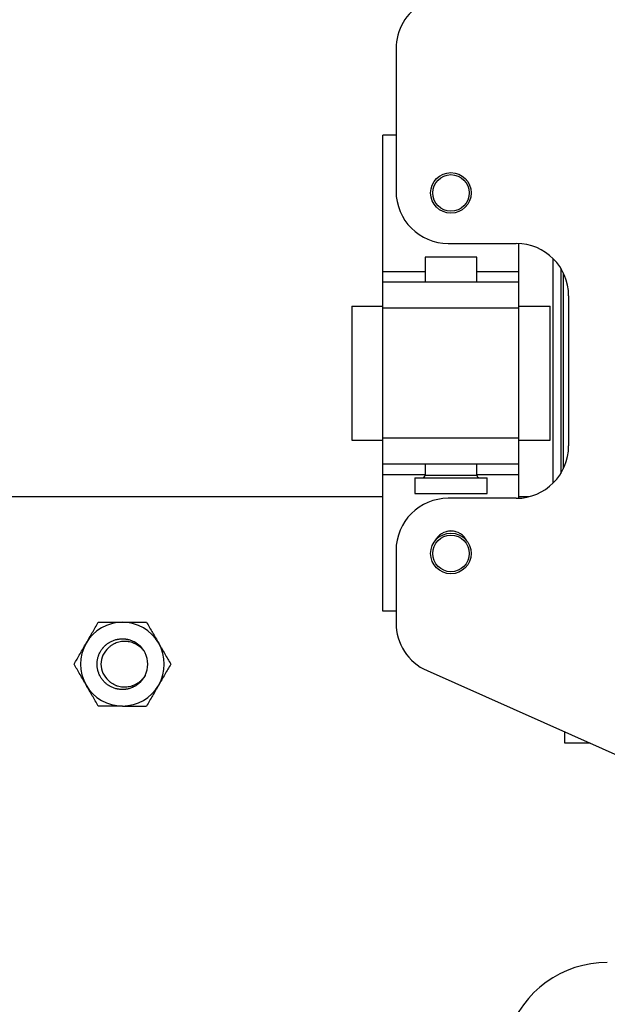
# Model space of a CAD drawing. Header units: millimetres. Extents: x 1476 to 3743, y -156 to 1447.
# Tile 41 of 70: x 2990 to 3103, y 918 to 1106. Entities that reach past the tile are written whole.
import ezdxf

# ---------------------------------------------------------------- set-up
doc = ezdxf.new("R2010")
doc.units = ezdxf.units.MM
doc.dimstyles.get("Standard").update_dxf_attribs({"dimtxt": 20, "dimasz": 8, "dimexe": 3, "dimexo": 5, "dimgap": 0.09, "dimtad": 0, "dimtih": 1, "dimtoh": 1, "dimdsep": 46, "dimtxsty": 'Standard', "dimcen": 0.09, "dimadec": 0, "dimazin": 0, "dimtfac": 1, "dimtofl": 0, "dimtmove": 0, "dimatfit": 3, "dimfxl": 1, "dimtolj": 1, "dimtzin": 0, "dimarcsym": 0})

# ---------------------------------------------------------------- blocks, each defined once
blk = doc.blocks.new('*D2')
at = {"color": 0, "lineweight": -2, "transparency": 16777216}
for p, q in [((2772.24, 987.02), (2772.24, 1209.05)), ((3210.24, 985.02), (3210.24, 1209.05)), ((2780.24, 1206.05), (2964.48, 1206.05)), ((3202.24, 1206.05), (3018, 1206.05))]:
    blk.add_line(p, q, dxfattribs=at)
at = {"color": 0, "lineweight": 18, "transparency": 16777216}
for points in [[(2780.24, 1207.39), (2780.24, 1204.72), (2772.24, 1206.05)], [(3202.24, 1207.39), (3202.24, 1204.72), (3210.24, 1206.05)]]:
    blk.add_solid(points, dxfattribs=at)
at = {"layer": 'Defpoints', "color": 0, "lineweight": 18, "transparency": 16777216}
for p in [(3210.24, 1206.05), (2772.24, 982.02), (3210.24, 980.02)]:
    blk.add_point(p, dxfattribs=at)
at = {"color": 0, "lineweight": 18, "transparency": 16777216, "insert": (2991.24, 1206.05), "char_height": 20, "attachment_point": 5}
blk.add_mtext('\\A1;438', dxfattribs=at)
blk = doc.blocks.new('*D3')
at = {"color": 0, "lineweight": -2, "transparency": 16777216}
for p, q in [((2669.74, 1084.02), (2669.74, 1266.31)), ((3313.71, 1101.11), (3313.71, 1266.31)), ((2677.74, 1263.31), (2964.97, 1263.31)), ((3305.71, 1263.31), (3018.48, 1263.31))]:
    blk.add_line(p, q, dxfattribs=at)
at = {"color": 0, "lineweight": 18, "transparency": 16777216}
for points in [[(2677.74, 1264.65), (2677.74, 1261.98), (2669.74, 1263.31)], [(3305.71, 1264.65), (3305.71, 1261.98), (3313.71, 1263.31)]]:
    blk.add_solid(points, dxfattribs=at)
at = {"layer": 'Defpoints', "color": 0, "lineweight": 18, "transparency": 16777216}
for p in [(3313.71, 1263.31), (3313.71, 1096.11), (2669.74, 1079.02)]:
    blk.add_point(p, dxfattribs=at)
at = {"color": 0, "lineweight": 18, "transparency": 16777216, "insert": (2991.73, 1263.31), "char_height": 20, "attachment_point": 5}
blk.add_mtext('\\A1;644', dxfattribs=at)

msp = doc.modelspace()

# ---------------------------------------------------------------- linework, layer by layer
for p, q in [((3062.242, 1100.718), (3062.242, 1073.522)), ((3059.742, 1058.122), (3059.742, 1084.222)), ((3062.242, 1084.222), (3059.742, 1084.222)), ((3072.242, 1063.522), (3085.242, 1063.522)), ((3085.742, 1058.122), (3085.742, 1063.509)), ((3072.742, 1060.922), (3067.792, 1060.922)), ((3067.792, 1060.922), (3067.792, 1056.122)), ((3077.692, 1060.922), (3072.742, 1060.922)), ((3077.692, 1056.122), (3077.692, 1060.922)), ((3092.242, 1060.663), (3092.242, 1017.68)), ((3059.742, 1056.122), (3059.742, 1058.122)), ((3067.791, 1058.122), (3059.742, 1058.122)), ((3085.742, 1058.122), (3077.692, 1058.122)), ((3085.742, 1056.122), (3085.742, 1058.122)), ((3093.742, 1058.79), (3093.742, 1019.555)), ((3094.242, 1020.463), (3094.242, 1057.883)), ((3059.742, 1051.122), (3059.742, 1056.122)), ((3085.742, 1056.122), (3059.742, 1056.122)), ((3085.742, 1051.122), (3085.742, 1056.122)), ((3095.242, 1053.522), (3095.242, 1024.822)), ((3053.792, 1051.522), (3059.742, 1051.522)), ((3053.792, 1051.522), (3053.792, 1025.922)), ((3059.742, 1026.322), (3059.742, 1051.122)), ((3085.742, 1051.122), (3059.742, 1051.122)), ((3085.741, 1051.522), (3091.692, 1051.522)), ((3085.742, 1026.322), (3085.742, 1051.122)), ((3091.692, 1025.922), (3091.692, 1051.522)), ((3053.792, 1025.922), (3059.742, 1025.922)), ((3085.742, 1026.322), (3059.742, 1026.322)), ((3059.742, 1021.322), (3059.742, 1026.322)), ((3085.741, 1025.922), (3091.692, 1025.922)), ((3085.742, 1021.322), (3085.742, 1026.322)), ((3059.742, 1019.322), (3059.742, 1021.322)), ((3085.742, 1021.322), (3059.742, 1021.322)), ((3067.792, 1021.322), (3067.792, 1019.222)), ((3077.692, 1019.222), (3077.692, 1021.322)), ((3085.742, 1019.322), (3085.742, 1021.322)), ((3059.742, 993.222), (3059.742, 1019.322)), ((3067.791, 1019.322), (3059.742, 1019.322)), ((3065.842, 1018.722), (3079.642, 1018.722)), ((3065.842, 1018.722), (3065.842, 1015.722)), ((3067.792, 1019.222), (3077.692, 1019.222)), ((3085.742, 1019.322), (3077.692, 1019.322)), ((3079.642, 1015.722), (3079.642, 1018.722)), ((3085.742, 1014.834), (3085.742, 1019.322)), ((3059.738, 1015.122), (2857.244, 1015.122)), ((3065.842, 1015.722), (3079.642, 1015.722)), ((3085.242, 1014.822), (3072.242, 1014.822)), ((3087.667, 1015.122), (3085.733, 1015.122)), ((3062.242, 1004.822), (3062.242, 991.02)), ((3062.242, 993.222), (3059.742, 993.222)), ((3068.18, 981.882), (3150.302, 945.383)), ((3094.542, 968.022), (3094.542, 970.166)), ((3099.367, 968.022), (3094.542, 968.022))]:
    msp.add_line(p, q)
for centre, radius in [((3072.742, 1073.172), 3.88), ((3072.742, 1073.172), 3.492), ((3072.742, 1004.272), 3.88), ((3072.742, 1004.272), 3.492)]:
    msp.add_circle(centre, radius)
for centre, radius, start, end in [((3072.242, 1100.718), 10, 119.74488, 180), ((3072.242, 1073.522), 10, 180, 270), ((3085.242, 1053.522), 10, 0, 90), ((3085.242, 1024.822), 10, 270, 0), ((3067.292, 1019.222), 0.5, 270, 0), ((3078.192, 1019.222), 0.5, 180, 270), ((3072.242, 1004.822), 10, 90, 180), ((3072.742, 1005.172), 3.4, 26.01633, 153.98367), ((3072.742, 1004.272), 4.28, 79.23375, 100.76063), ((3009.938, 983.122), 8, 90, 150), ((3009.938, 983.122), 8, 30, 90), ((3072.242, 991.02), 10, 180, 246.03753), ((3009.938, 983.122), 8, 150, 210), ((3009.938, 983.122), 4.1, 130.16828, 229.83172), ((3009.938, 983.122), 8, 330, 30), ((3009.938, 983.122), 4.85, 333.75334, 26.24574), ((3009.938, 983.122), 8, 210, 270), ((3009.938, 983.122), 8, 270, 330), ((3102.636, 906.122), 20, 90, 161.461)]:
    msp.add_arc(centre, radius, start, end)
for points, knots in [([(3003.01, 987.122), (3003.059, 987.206), (3003.108, 987.291), (3003.206, 987.462), (3003.255, 987.547), (3003.402, 987.801), (3003.5, 987.971), (3003.792, 988.477), (3003.985, 988.812), (3004.562, 989.811), (3004.942, 990.469), (3005.319, 991.122)], [0, 0, 0, 0, 0.0625, 0.0625, 0.125, 0.125, 0.25, 0.25, 0.5, 0.5, 1, 1, 1, 1]), ([(3005.319, 991.122), (3005.695, 991.122), (3006.074, 991.122), (3006.553, 991.122), (3006.649, 991.122), (3006.841, 991.122), (3007.129, 991.122), (3007.418, 991.122), (3007.996, 991.122), (3008.383, 991.122), (3009.159, 991.122), (3009.548, 991.122), (3009.938, 991.122)], [0, 0, 0, 0, 0.25, 0.25, 0.3125, 0.3125, 0.375, 0.5, 0.5, 0.75, 0.75, 1, 1, 1, 1]), ([(3009.938, 991.122), (3010.328, 991.122), (3010.72, 991.122), (3011.162, 991.122), (3011.211, 991.122), (3011.31, 991.122), (3011.457, 991.122), (3011.798, 991.122), (3012.089, 991.122), (3012.668, 991.122), (3013.05, 991.122), (3013.807, 991.122), (3014.183, 991.122), (3014.557, 991.122)], [0, 0, 0, 0, 0.25, 0.25, 0.28125, 0.28125, 0.3125, 0.375, 0.5, 0.5, 0.75, 0.75, 1, 1, 1, 1]), ([(3014.557, 991.122), (3014.934, 990.467), (3015.315, 989.808), (3015.892, 988.809), (3016.085, 988.474), (3016.474, 987.801), (3016.669, 987.462), (3016.866, 987.122)], [0, 0, 0, 0, 0.5, 0.5, 0.75, 0.75, 1, 1, 1, 1]), ([(3014.288, 980.977), (3014.193, 980.785), (3014.087, 980.602), (3013.853, 980.251), (3013.725, 980.084), (3013.516, 979.846), (3013.443, 979.768), (3013.349, 979.674), (3013.33, 979.655), (3013.292, 979.618), (3013.234, 979.563), (3013.175, 979.509), (3012.975, 979.335), (3012.808, 979.206), (3012.458, 978.972), (3012.275, 978.866), (3012.036, 978.749), (3011.988, 978.726), (3011.891, 978.682), (3011.744, 978.618), (3011.596, 978.563), (3011.296, 978.461), (3011.093, 978.406), (3010.782, 978.344), (3010.678, 978.327), (3010.52, 978.306), (3010.467, 978.3), (3010.36, 978.29), (3010.307, 978.285), (3010.042, 978.268), (3009.831, 978.268), (3009.411, 978.296), (3009.201, 978.323), (3008.941, 978.375), (3008.889, 978.386), (3008.811, 978.404), (3008.785, 978.41), (3008.733, 978.423), (3008.605, 978.457), (3008.478, 978.495), (3008.178, 978.597), (3007.983, 978.678), (3007.699, 978.818), (3007.606, 978.868), (3007.468, 978.947), (3007.423, 978.974), (3007.332, 979.031), (3007.287, 979.06), (3007.066, 979.208), (3006.898, 979.336), (3006.581, 979.614), (3006.432, 979.763), (3006.258, 979.962), (3006.223, 980.003), (3006.156, 980.085), (3006.123, 980.127), (3006.025, 980.254), (3005.963, 980.34), (3005.787, 980.604), (3005.682, 980.787), (3005.495, 981.165), (3005.414, 981.36), (3005.337, 981.587), (3005.328, 981.613), (3005.312, 981.664), (3005.288, 981.74), (3005.237, 981.918), (3005.201, 982.073), (3005.14, 982.383), (3005.112, 982.592), (3005.091, 982.908), (3005.088, 983.014), (3005.088, 983.174), (3005.089, 983.227), (3005.092, 983.334), (3005.095, 983.387), (3005.112, 983.652), (3005.168, 984.07), (3005.277, 984.478), (3005.362, 984.73), (3005.38, 984.78), (3005.418, 984.88), (3005.476, 985.029), (3005.542, 985.173), (3005.682, 985.457), (3005.787, 985.639), (3005.963, 985.903), (3006.025, 985.989), (3006.122, 986.115), (3006.155, 986.157), (3006.205, 986.219), (3006.223, 986.239), (3006.257, 986.28), (3006.414, 986.461), (3006.582, 986.629), (3006.899, 986.907), (3007.066, 987.035), (3007.286, 987.183), (3007.331, 987.212), (3007.421, 987.268), (3007.467, 987.295), (3007.606, 987.375), (3007.699, 987.425), (3007.984, 987.565), (3008.178, 987.646), (3008.478, 987.748), (3008.579, 987.778), (3008.732, 987.82), (3008.784, 987.833), (3008.887, 987.857), (3008.939, 987.868), (3009.201, 987.92), (3009.411, 987.947), (3009.832, 987.975), (3010.042, 987.975), (3010.359, 987.954), (3010.465, 987.944), (3010.597, 987.927), (3010.624, 987.923), (3010.676, 987.915), (3010.755, 987.903), (3010.834, 987.888), (3011.093, 987.837), (3011.297, 987.782), (3011.696, 987.647), (3011.891, 987.566), (3012.13, 987.448), (3012.178, 987.424), (3012.272, 987.373), (3012.411, 987.296), (3012.546, 987.212), (3012.809, 987.036), (3012.976, 986.908), (3013.214, 986.699), (3013.291, 986.627), (3013.385, 986.533), (3013.404, 986.514), (3013.441, 986.476), (3013.46, 986.456), (3013.514, 986.398), (3013.55, 986.358), (3013.725, 986.159), (3013.909, 985.919), (3014.069, 985.664), (3014.115, 985.586)], [0, 0, 0, 0, 0.0247341, 0.0247341, 0.0494682, 0.0494682, 0.0618353, 0.0618353, 0.064927, 0.064927, 0.0680188, 0.0742023, 0.0742023, 0.0989364, 0.0989364, 0.1236705, 0.1236705, 0.1298541, 0.1298541, 0.1360376, 0.1484047, 0.1484047, 0.1731388, 0.1731388, 0.1855058, 0.1855058, 0.1916893, 0.1916893, 0.1978729, 0.1978729, 0.222607, 0.222607, 0.2473411, 0.2473411, 0.2535246, 0.2535246, 0.2566164, 0.2566164, 0.2597081, 0.2720752, 0.2720752, 0.2968093, 0.2968093, 0.3091764, 0.3091764, 0.3153599, 0.3153599, 0.3215434, 0.3215434, 0.3462775, 0.3462775, 0.3710116, 0.3710116, 0.3771952, 0.3771952, 0.3833787, 0.3833787, 0.3957457, 0.3957457, 0.4204798, 0.4204798, 0.445214, 0.445214, 0.4483057, 0.4483057, 0.4513975, 0.457581, 0.4699481, 0.4699481, 0.4946822, 0.4946822, 0.5070492, 0.5070492, 0.5132328, 0.5132328, 0.5194163, 0.5194163, 0.5441504, 0.5688845, 0.5688845, 0.575068, 0.575068, 0.5812515, 0.5936186, 0.5936186, 0.6183527, 0.6183527, 0.6307198, 0.6307198, 0.6369033, 0.6369033, 0.6399951, 0.6399951, 0.6430868, 0.6678209, 0.6678209, 0.692555, 0.692555, 0.6987386, 0.6987386, 0.7049221, 0.7049221, 0.7172891, 0.7172891, 0.7420233, 0.7420233, 0.7543903, 0.7543903, 0.7605738, 0.7605738, 0.7667574, 0.7667574, 0.7914915, 0.7914915, 0.8162256, 0.8162256, 0.8285926, 0.8285926, 0.8316844, 0.8316844, 0.8347762, 0.8409597, 0.8409597, 0.8656938, 0.8656938, 0.8904279, 0.8904279, 0.8966114, 0.8966114, 0.902795, 0.915162, 0.915162, 0.9398961, 0.9398961, 0.9522632, 0.9522632, 0.9553549, 0.9553549, 0.9584467, 0.9584467, 0.9646302, 0.9646302, 0.9893643, 1, 1, 1, 1]), ([(3000.7, 983.122), (3001.078, 983.776), (3001.459, 984.435), (3002.035, 985.434), (3002.229, 985.769), (3002.617, 986.442), (3002.813, 986.781), (3003.01, 987.122)], [0, 0, 0, 0, 0.5, 0.5, 0.75, 0.75, 1, 1, 1, 1]), ([(3007.293, 986.255), (3007.412, 986.377), (3007.538, 986.492), (3007.802, 986.704), (3007.941, 986.803), (3008.122, 986.915), (3008.159, 986.937), (3008.233, 986.98), (3008.27, 987.001), (3008.383, 987.061), (3008.459, 987.099), (3008.69, 987.206), (3009.005, 987.329), (3009.334, 987.415), (3009.67, 987.481), (3009.838, 987.504), (3010.175, 987.531), (3010.344, 987.534), (3010.598, 987.524), (3010.683, 987.519), (3010.81, 987.507), (3010.853, 987.502), (3010.937, 987.492), (3010.98, 987.486), (3011.191, 987.454), (3011.357, 987.418), (3011.683, 987.33), (3011.923, 987.25), (3012.158, 987.149), (3012.274, 987.096), (3012.312, 987.077), (3012.389, 987.039), (3012.427, 987.02), (3012.615, 986.92), (3012.76, 986.832), (3013.039, 986.642), (3013.174, 986.539), (3013.367, 986.374), (3013.43, 986.318), (3013.523, 986.229), (3013.553, 986.199), (3013.613, 986.139), (3013.643, 986.108), (3013.789, 985.953), (3014.009, 985.693), (3014.2, 985.412), (3014.288, 985.266)], [0, 0, 0, 0, 0.0625, 0.0625, 0.125, 0.125, 0.140625, 0.140625, 0.15625, 0.15625, 0.1875, 0.1875, 0.25, 0.3125, 0.3125, 0.375, 0.375, 0.4375, 0.4375, 0.46875, 0.46875, 0.484375, 0.484375, 0.5, 0.5, 0.5625, 0.5625, 0.625, 0.65625, 0.65625, 0.671875, 0.671875, 0.6875, 0.6875, 0.75, 0.75, 0.8125, 0.8125, 0.84375, 0.84375, 0.859375, 0.859375, 0.875, 0.875, 0.9375, 1, 1, 1, 1]), ([(3016.866, 987.122), (3016.915, 987.037), (3016.964, 986.952), (3017.062, 986.781), (3017.112, 986.696), (3017.259, 986.442), (3017.356, 986.272), (3017.648, 985.767), (3017.842, 985.432), (3018.419, 984.432), (3018.799, 983.774), (3019.175, 983.122)], [0, 0, 0, 0, 0.0625, 0.0625, 0.125, 0.125, 0.25, 0.25, 0.5, 0.5, 1, 1, 1, 1]), ([(3003.01, 979.122), (3002.961, 979.206), (3002.912, 979.291), (3002.813, 979.462), (3002.764, 979.547), (3002.617, 979.801), (3002.519, 979.971), (3002.227, 980.477), (3002.034, 980.812), (3001.457, 981.811), (3001.077, 982.469), (3000.7, 983.122)], [0, 0, 0, 0, 0.0625, 0.0625, 0.125, 0.125, 0.25, 0.25, 0.5, 0.5, 1, 1, 1, 1]), ([(3019.175, 983.122), (3018.798, 982.467), (3018.417, 981.808), (3017.84, 980.809), (3017.647, 980.474), (3017.258, 979.801), (3017.063, 979.462), (3016.866, 979.122)], [0, 0, 0, 0, 0.5, 0.5, 0.75, 0.75, 1, 1, 1, 1]), ([(3014.288, 980.977), (3014.2, 980.831), (3014.009, 980.55), (3013.791, 980.292), (3013.617, 980.107), (3013.557, 980.047), (3013.465, 979.959), (3013.433, 979.93), (3013.37, 979.872), (3013.338, 979.844), (3013.175, 979.705), (3012.905, 979.499), (3012.616, 979.324), (3012.317, 979.165), (3012.163, 979.094), (3011.965, 979.015), (3011.925, 979), (3011.844, 978.97), (3011.804, 978.956), (3011.683, 978.916), (3011.602, 978.891), (3011.356, 978.825), (3011.191, 978.79), (3010.857, 978.739), (3010.688, 978.722), (3010.475, 978.714), (3010.432, 978.713), (3010.346, 978.712), (3010.218, 978.713), (3010.091, 978.719), (3009.838, 978.739), (3009.67, 978.762), (3009.339, 978.827), (3009.174, 978.87), (3008.971, 978.936), (3008.931, 978.949), (3008.85, 978.978), (3008.73, 979.023), (3008.613, 979.073), (3008.382, 979.18), (3008.233, 979.26), (3007.945, 979.438), (3007.807, 979.535), (3007.64, 979.67), (3007.607, 979.697), (3007.541, 979.753), (3007.445, 979.838), (3007.353, 979.927), (3007.293, 979.989)], [0, 0, 0, 0, 0.0625, 0.125, 0.125, 0.15625, 0.15625, 0.171875, 0.171875, 0.1875, 0.1875, 0.25, 0.3125, 0.3125, 0.375, 0.375, 0.390625, 0.390625, 0.40625, 0.40625, 0.4375, 0.4375, 0.5, 0.5, 0.5625, 0.5625, 0.578125, 0.578125, 0.59375, 0.625, 0.625, 0.6875, 0.6875, 0.75, 0.75, 0.765625, 0.765625, 0.78125, 0.8125, 0.8125, 0.875, 0.875, 0.9375, 0.9375, 0.953125, 0.953125, 0.96875, 1, 1, 1, 1]), ([(3005.319, 975.122), (3004.941, 975.776), (3004.561, 976.435), (3003.984, 977.434), (3003.791, 977.769), (3003.402, 978.442), (3003.206, 978.781), (3003.01, 979.122)], [0, 0, 0, 0, 0.5, 0.5, 0.75, 0.75, 1, 1, 1, 1]), ([(3016.866, 979.122), (3016.817, 979.037), (3016.768, 978.952), (3016.67, 978.781), (3016.621, 978.696), (3016.474, 978.442), (3016.376, 978.272), (3016.084, 977.767), (3015.89, 977.432), (3015.314, 976.432), (3014.934, 975.774), (3014.557, 975.122)], [0, 0, 0, 0, 0.0625, 0.0625, 0.125, 0.125, 0.25, 0.25, 0.5, 0.5, 1, 1, 1, 1]), ([(3009.938, 975.122), (3009.548, 975.122), (3009.159, 975.122), (3008.383, 975.122), (3007.996, 975.122), (3007.418, 975.122), (3007.129, 975.122), (3006.841, 975.122), (3006.649, 975.122), (3006.553, 975.122), (3006.074, 975.122), (3005.695, 975.122), (3005.319, 975.122)], [0, 0, 0, 0, 0.25, 0.25, 0.5, 0.5, 0.625, 0.6875, 0.6875, 0.75, 0.75, 1, 1, 1, 1]), ([(3009.938, 975.122), (3010.328, 975.122), (3010.72, 975.122), (3011.162, 975.122), (3011.211, 975.122), (3011.31, 975.122), (3011.457, 975.122), (3011.798, 975.122), (3012.089, 975.122), (3012.668, 975.122), (3013.05, 975.122), (3013.807, 975.122), (3014.183, 975.122), (3014.557, 975.122)], [0, 0, 0, 0, 0.25, 0.25, 0.28125, 0.28125, 0.3125, 0.375, 0.5, 0.5, 0.75, 0.75, 1, 1, 1, 1])]:
    msp.add_open_spline(points, degree=3, knots=knots)

# ---------------------------------------------------------------- dimensions: what is measured, and where the dimension line sits
at = {"lineweight": 18}
dim = msp.add_linear_dim(base=(3313.714, 1263.315), p1=(2669.742, 1079.022), p2=(3313.714, 1096.112), text='644', dimstyle='Standard', dxfattribs=at)
dim.commit()
dim.dimension.update_dxf_attribs({"geometry": '*D3', "text_midpoint": (2991.728, 1263.315)})
dim = msp.add_linear_dim(base=(3210.242, 1206.054), p1=(2772.242, 982.022), p2=(3210.242, 980.022), dimstyle='Standard', dxfattribs=at)
dim.commit()
dim.dimension.update_dxf_attribs({"geometry": '*D2', "text_midpoint": (2991.242, 1206.054)})

doc.saveas('drawing.dxf')
